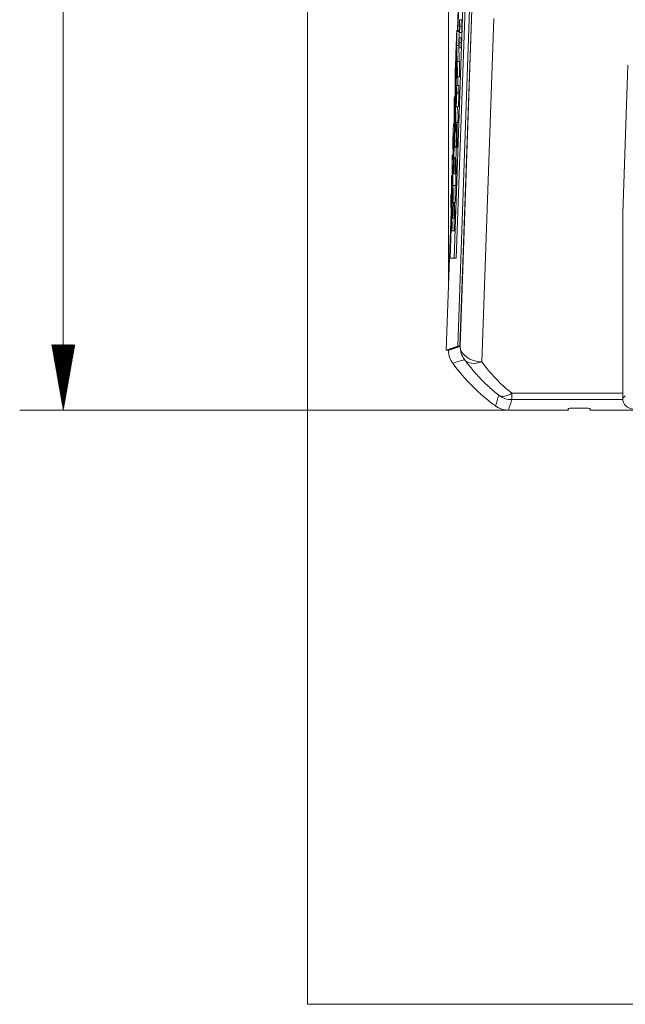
# Model space of a CAD drawing. Header units: millimetres. Extents: x 4 to 836, y 5 to 589.
# Tile 66 of 88: x 642 to 670, y 246 to 291. Entities that reach past the tile are written whole.
import ezdxf

# ---------------------------------------------------------------- set-up
doc = ezdxf.new("R2010")
doc.units = ezdxf.units.MM
doc.layers.add('1', color=7, linetype='Continuous', true_color=0xffffff)

msp = doc.modelspace()

# ---------------------------------------------------------------- hatches: boundary and pattern name
at = {"layer": '1', "linetype": 'Continuous', "lineweight": 13}
h = msp.add_hatch(dxfattribs=at)
h.set_pattern_fill('ANSI31', color=27, scale=0.0062, style=0)
h.paths.add_polyline_path([(644.389, 273.257), (643.86, 276.257), (644.918, 276.257)], flags=0)

# ---------------------------------------------------------------- linework, layer by layer
at = {"layer": '1', "color": 251, "linetype": 'Continuous', "lineweight": 18}
for q in [(655.599, 367.734), (722.553, 245.952)]:
    msp.add_line((655.599, 245.952), q, dxfattribs=at)
at = {"layer": '1', "color": 27, "linetype": 'Continuous', "lineweight": 13}
for p, q in [((644.389, 328.257), (644.389, 273.257)), ((670.076, 273.801), (670.192, 273.918))]:
    msp.add_line(p, q, dxfattribs=at)
at = {"layer": '1', "color": 252, "linetype": 'Continuous', "lineweight": 18}
for p, q in [((662.076, 278.872), (662.076, 314.944)), ((667.576, 273.307), (667.576, 273.333)), ((667.576, 273.257), (667.576, 273.307)), ((667.876, 273.344), (668.276, 273.344)), ((668.576, 273.333), (668.576, 273.307)), ((668.576, 273.307), (668.576, 273.257)), ((667.576, 273.257), (664.827, 273.257)), ((671.365, 273.257), (668.576, 273.257))]:
    msp.add_line(p, q, dxfattribs=at)
at = {"layer": '1', "color": 7, "linetype": 'Continuous', "lineweight": 18}
for p, q in [((662.938, 297.563), (662.333, 280.237)), ((663.038, 297.563), (662.433, 280.237)), ((662.51, 290.678), (662.574, 292.523)), ((662.41, 287.814), (662.456, 289.139)), ((662.146, 280.237), (662.209, 282.064)), ((662.333, 280.237), (662.146, 280.237)), ((662.433, 280.237), (662.333, 280.237))]:
    msp.add_line(p, q, dxfattribs=at)
at = {"layer": '1', "color": 18, "linetype": 'Continuous', "lineweight": 18}
for p, q in [((662.489, 290.706), (662.553, 292.523)), ((663.041, 291.691), (662.5, 276.191)), ((663.141, 291.691), (662.6, 276.191)), ((662.4, 288.137), (662.439, 289.277)), ((662.383, 287.658), (662.384, 287.677)), ((662.34, 286.433), (662.342, 286.48)), ((661.976, 276.007), (662.199, 282.373)), ((662.5, 276.191), (661.976, 276.007)), ((662.6, 276.191), (662.076, 276.007)), ((662.5, 276.191), (662.6, 276.191)), ((661.976, 276.007), (662.076, 276.007))]:
    msp.add_line(p, q, dxfattribs=at)
at = {"layer": '1', "color": 252, "linetype": 'Continuous', "lineweight": 13}
for p, q in [((662.609, 276.184), (663.15, 291.671)), ((664.159, 291.257), (663.608, 275.477)), ((664.987, 273.739), (664.987, 274.031)), ((664.987, 274.031), (670.077, 274.031)), ((670.08, 273.739), (664.987, 273.739))]:
    msp.add_line(p, q, dxfattribs=at)
at = {"layer": '1', "color": 163, "linetype": 'Continuous', "lineweight": 18}
for p, q in [((662.685, 291.19), (662.585, 291.19)), ((662.685, 290.619), (662.585, 290.619)), ((662.695, 290.904), (662.595, 290.904)), ((662.658, 290.364), (662.558, 290.364)), ((662.666, 290.132), (662.566, 290.132)), ((662.658, 289.9), (662.558, 289.9))]:
    msp.add_line(p, q, dxfattribs=at)
at = {"layer": '1', "color": 5, "linetype": 'Continuous', "lineweight": 18}
for p, q in [((662.567, 290.706), (662.442, 290.706)), ((662.448, 290.009), (662.548, 290.009)), ((662.408, 289.277), (662.533, 289.277)), ((662.465, 288.567), (662.59, 288.567)), ((662.559, 288.182), (662.434, 288.182)), ((662.349, 286.98), (662.371, 286.98)), ((662.408, 287.2), (662.533, 287.2)), ((662.361, 286.433), (662.301, 286.433)), ((662.392, 286.471), (662.517, 286.471)), ((662.367, 286.075), (662.467, 286.075)), ((662.353, 285.34), (662.478, 285.34)), ((662.317, 284.847), (662.417, 284.847)), ((662.254, 284.053), (662.211, 284.053)), ((662.31, 284.117), (662.435, 284.117)), ((662.291, 283.578), (662.416, 283.578)), ((662.262, 282.797), (662.387, 282.797)), ((662.239, 282.072), (662.364, 282.072)), ((662.219, 281.492), (662.344, 281.492))]:
    msp.add_line(p, q, dxfattribs=at)
at = {"layer": '1', "color": 5, "linetype": 'Continuous', "lineweight": 13}
for p, q in [((662.458, 290.656), (662.558, 290.656)), ((662.453, 287.841), (662.553, 287.841))]:
    msp.add_line(p, q, dxfattribs=at)
at = {"layer": '1', "color": 27, "linetype": 'Continuous', "lineweight": 18}
for q in [(670.314, 289.103), (670.076, 273.801)]:
    msp.add_line((670.076, 282.296), q, dxfattribs=at)
at = {"layer": '1', "color": 152, "linetype": 'Continuous', "lineweight": 13}
msp.add_line((666.076, 273.257), (642.389, 273.257), dxfattribs=at)
at = {"layer": '1', "color": 252, "linetype": 'Continuous', "lineweight": 18}
for centre, radius, start, end in [((663.076, 276.008), 1, 180, 200.8694), ((669.576, 280.757), 9.05, 216.1507, 233.8493), ((664.827, 274.257), 1, 233.8479, 254.7178), ((667.776, 273.257), 0.2, 156.3328, 180), ((667.776, 273.307), 0.2, 171.5091, 180), ((668.376, 273.257), 0.2, 0, 23.6672), ((668.376, 273.307), 0.2, 360, 8.4909)]:
    msp.add_arc(centre, radius, start, end, dxfattribs=at)
at = {"layer": '1', "color": 252, "linetype": 'Continuous', "lineweight": 13}
for centre, major_axis, ratio, start_param, end_param in [((663.608, 276.184), (-0.321, 0.947), 0.999321, 1.244146, 1.897446), ((663.608, 276.184), (-0.999, 0.035), 0.706891, 0.04936, 1.595477), ((663.608, 276.184), (-0.811, -0.585), 0.629764, 0.044943, 1.144003), ((669.576, 279.792), (0, -7.367), 0.99939, 5.338076, 5.610261), ((664.987, 274.738), (-0.624, -0.782), 0.529088, 0.041139, 0.985042), ((664.987, 274.738), (-0.947, 0.32), 0.999321, 1.245279, 1.896314)]:
    msp.add_ellipse(centre, major_axis=major_axis, ratio=ratio, start_param=start_param, end_param=end_param, dxfattribs=at)
at = {"layer": '1', "color": 27, "linetype": 'Continuous', "lineweight": 18}
msp.add_ellipse((670.577, 273.802), major_axis=(0.354, 0.354), ratio=0.998783, start_param=2.356803, end_param=3.926382, dxfattribs=at)
at = {"layer": '1', "color": 252, "linetype": 'Continuous', "lineweight": 18}
for centre, start_param, end_param in [((667.876, 273.333), 4.712389, 6.283185), ((668.276, 273.333), 3.141593, 4.712389)]:
    msp.add_ellipse(centre, major_axis=(-0.3, 0), ratio=0.034921, start_param=start_param, end_param=end_param, dxfattribs=at)
at = {"layer": '1', "color": 163, "linetype": 'Continuous', "lineweight": 18}
for points in [[(662.575, 290.904), (662.578, 290.999), (662.582, 291.094), (662.585, 291.19)], [(662.585, 291.19), (662.588, 291.094), (662.592, 290.999), (662.595, 290.904)], [(662.685, 291.19), (662.688, 291.094), (662.691, 290.999), (662.695, 290.904)], [(662.585, 290.619), (662.582, 290.714), (662.578, 290.809), (662.575, 290.904)], [(662.595, 290.904), (662.592, 290.809), (662.588, 290.714), (662.585, 290.619)], [(662.695, 290.904), (662.691, 290.809), (662.688, 290.714), (662.685, 290.619)], [(662.55, 290.132), (662.553, 290.209), (662.555, 290.286), (662.558, 290.364)], [(662.558, 289.9), (662.555, 289.977), (662.553, 290.054), (662.55, 290.132)], [(662.558, 290.364), (662.561, 290.286), (662.563, 290.209), (662.566, 290.132)], [(662.566, 290.132), (662.563, 290.054), (662.561, 289.977), (662.558, 289.9)], [(662.658, 290.364), (662.661, 290.286), (662.663, 290.209), (662.666, 290.132)], [(662.666, 290.132), (662.663, 290.054), (662.661, 289.977), (662.658, 289.9)]]:
    msp.add_open_spline(points, degree=3, dxfattribs=at)
at = {"layer": '1', "color": 5, "linetype": 'Continuous', "lineweight": 18}
for points, knots in [([(662.418, 289.295), (662.418, 289.303), (662.418, 289.314), (662.417, 289.327), (662.416, 289.352), (662.415, 289.378), (662.414, 289.404), (662.412, 289.47), (662.412, 289.544), (662.414, 289.611), (662.427, 289.959), (662.439, 290.308), (662.451, 290.656), (662.453, 290.723), (662.456, 290.722), (662.458, 290.656)], [0, 0, 0, 0, 0.02197, 0.02197, 0.02197, 0.073879, 0.073879, 0.073879, 0.185821, 0.185821, 0.185821, 0.88822, 0.88822, 0.88822, 1, 1, 1, 1]), ([(662.458, 290.656), (662.459, 290.63), (662.46, 290.604), (662.461, 290.579), (662.463, 290.513), (662.463, 290.438), (662.461, 290.372), (662.457, 290.251), (662.452, 290.13), (662.448, 290.009)], [0, 0, 0, 0, 0.127562, 0.127562, 0.127562, 0.401794, 0.401794, 0.401794, 1, 1, 1, 1]), ([(662.558, 290.656), (662.559, 290.63), (662.56, 290.604), (662.561, 290.579), (662.563, 290.513), (662.563, 290.438), (662.561, 290.372), (662.561, 290.366), (662.56, 290.36), (662.56, 290.354)], [0, 0, 0, 0, 0.29573, 0.29573, 0.29573, 0.931492, 0.931492, 0.931492, 1, 1, 1, 1]), ([(662.437, 289.689), (662.433, 289.568), (662.429, 289.447), (662.424, 289.327), (662.423, 289.294), (662.422, 289.277), (662.421, 289.277)], [0, 0, 0, 0, 0.814885, 0.814885, 0.814885, 1, 1, 1, 1]), ([(662.448, 290.009), (662.461, 289.652), (662.473, 289.294), (662.486, 288.937), (662.488, 288.87), (662.488, 288.796), (662.486, 288.73), (662.484, 288.693), (662.483, 288.655), (662.482, 288.617), (662.479, 288.551), (662.477, 288.551), (662.474, 288.617), (662.462, 288.974), (662.449, 289.332), (662.437, 289.689)], [0, 0, 0, 0, 0.413825, 0.413825, 0.413825, 0.478125, 0.478125, 0.478125, 0.521836, 0.521836, 0.521836, 0.586136, 0.586136, 0.586136, 1, 1, 1, 1]), ([(662.548, 290.009), (662.561, 289.652), (662.573, 289.294), (662.585, 288.937), (662.588, 288.87), (662.588, 288.796), (662.585, 288.73), (662.584, 288.693), (662.583, 288.655), (662.582, 288.617), (662.58, 288.583), (662.579, 288.567), (662.578, 288.567)], [0, 0, 0, 0, 0.74611, 0.74611, 0.74611, 0.862042, 0.862042, 0.862042, 0.94085, 0.94085, 0.94085, 1, 1, 1, 1]), ([(662.453, 287.841), (662.437, 287.097), (662.414, 286.992), (662.374, 288.148), (662.378, 288.821), (662.404, 289.275)], [0, 0, 0, 0, 0.498009, 0.498009, 1, 1, 1, 1]), ([(662.404, 289.275), (662.407, 289.32), (662.409, 289.308), (662.411, 289.247), (662.412, 289.222), (662.413, 289.197), (662.414, 289.172), (662.416, 289.099), (662.416, 289.024), (662.413, 288.964), (662.393, 288.592), (662.393, 288.281), (662.409, 287.799), (662.413, 287.725), (662.416, 287.684)], [0, 0, 0, 0, 0.098918, 0.098918, 0.098918, 0.145674, 0.145674, 0.145674, 0.255997, 0.255997, 0.255997, 0.838896, 0.838896, 1, 1, 1, 1]), ([(662.422, 287.646), (662.429, 287.647), (662.436, 287.791), (662.443, 288.105), (662.445, 288.195), (662.447, 288.208), (662.45, 288.135), (662.451, 288.11), (662.452, 288.084), (662.453, 288.059), (662.455, 287.999), (662.455, 287.926), (662.453, 287.841)], [0, 0, 0, 0, 0.552338, 0.552338, 0.552338, 0.740486, 0.740486, 0.740486, 0.820178, 0.820178, 0.820178, 1, 1, 1, 1]), ([(662.546, 288.182), (662.548, 288.183), (662.549, 288.168), (662.55, 288.135), (662.551, 288.11), (662.552, 288.084), (662.553, 288.059), (662.555, 287.999), (662.555, 287.926), (662.553, 287.841)], [0, 0, 0, 0, 0.247308, 0.247308, 0.247308, 0.478446, 0.478446, 0.478446, 1, 1, 1, 1]), ([(662.367, 286.075), (662.369, 285.952), (662.372, 285.83), (662.374, 285.707), (662.375, 285.632), (662.375, 285.564), (662.373, 285.504), (662.372, 285.465), (662.37, 285.427), (662.369, 285.388), (662.366, 285.314), (662.364, 285.326), (662.362, 285.418), (662.354, 285.848), (662.346, 286.278), (662.338, 286.707), (662.331, 287.068), (662.331, 287.271), (662.34, 287.53), (662.342, 287.561), (662.343, 287.587)], [0, 0, 0, 0, 0.119626, 0.119626, 0.119626, 0.182884, 0.182884, 0.182884, 0.229166, 0.229166, 0.229166, 0.300105, 0.300105, 0.300105, 0.714747, 0.714747, 0.714747, 0.960367, 0.960367, 1, 1, 1, 1]), ([(662.367, 287.538), (662.382, 287.307), (662.397, 287.076), (662.412, 286.845), (662.415, 286.795), (662.415, 286.715), (662.413, 286.641), (662.411, 286.602), (662.41, 286.563), (662.409, 286.524), (662.406, 286.464), (662.404, 286.455), (662.401, 286.497)], [0, 0, 0, 0, 0.696265, 0.696265, 0.696265, 0.815256, 0.815256, 0.815256, 0.894008, 0.894008, 0.894008, 1, 1, 1, 1]), ([(662.357, 287.212), (662.353, 287.281), (662.351, 287.282), (662.347, 287.166), (662.347, 287.108), (662.349, 286.98)], [0, 0, 0, 0, 0.499807, 0.499807, 1, 1, 1, 1]), ([(662.489, 287.2), (662.496, 287.081), (662.504, 286.963), (662.512, 286.845), (662.515, 286.795), (662.515, 286.715), (662.513, 286.641), (662.511, 286.602), (662.51, 286.563), (662.509, 286.524), (662.507, 286.489), (662.506, 286.472), (662.505, 286.471)], [0, 0, 0, 0, 0.578771, 0.578771, 0.578771, 0.772087, 0.772087, 0.772087, 0.900029, 0.900029, 0.900029, 1, 1, 1, 1]), ([(662.319, 284.167), (662.307, 284.512), (662.295, 284.856), (662.283, 285.201), (662.275, 285.434), (662.275, 285.63), (662.284, 285.871), (662.286, 285.922), (662.287, 285.973), (662.289, 286.024), (662.298, 286.279), (662.306, 286.43), (662.313, 286.433)], [0, 0, 0, 0, 0.449391, 0.449391, 0.449391, 0.688881, 0.688881, 0.688881, 0.755262, 0.755262, 0.755262, 1, 1, 1, 1]), ([(662.391, 286.083), (662.406, 286.472), (662.417, 286.574), (662.444, 285.799), (662.439, 285.468), (662.424, 285.031), (662.422, 284.97), (662.42, 284.909), (662.417, 284.847)], [0, 0, 0, 0, 0.444218, 0.444218, 0.910911, 0.910911, 0.910911, 1, 1, 1, 1]), ([(662.308, 285.975), (662.306, 285.947), (662.303, 285.887), (662.3, 285.795), (662.298, 285.753), (662.297, 285.71), (662.295, 285.668), (662.293, 285.59), (662.293, 285.536), (662.296, 285.469), (662.3, 285.351), (662.304, 285.233), (662.308, 285.115)], [0, 0, 0, 0, 0.218176, 0.218176, 0.218176, 0.371808, 0.371808, 0.371808, 0.571704, 0.571704, 0.571704, 1, 1, 1, 1]), ([(662.467, 286.075), (662.469, 285.952), (662.471, 285.83), (662.474, 285.707), (662.475, 285.632), (662.475, 285.564), (662.473, 285.504), (662.472, 285.465), (662.47, 285.427), (662.469, 285.388), (662.468, 285.355), (662.467, 285.339), (662.465, 285.34)], [0, 0, 0, 0, 0.458437, 0.458437, 0.458437, 0.700858, 0.700858, 0.700858, 0.878221, 0.878221, 0.878221, 1, 1, 1, 1]), ([(662.308, 285.115), (662.311, 285.188), (662.313, 285.261), (662.316, 285.334), (662.324, 285.566), (662.325, 285.705), (662.319, 285.881)], [0, 0, 0, 0, 0.324315, 0.324315, 0.324315, 1, 1, 1, 1]), ([(662.333, 285.34), (662.331, 285.242), (662.328, 285.14), (662.324, 285.031), (662.322, 284.97), (662.32, 284.909), (662.317, 284.847)], [0, 0, 0, 0, 0.56577, 0.56577, 0.56577, 1, 1, 1, 1]), ([(662.249, 284.292), (662.242, 284.554), (662.242, 284.716), (662.25, 284.944), (662.252, 284.978), (662.253, 285.001)], [0, 0, 0, 0, 0.801884, 0.801884, 1, 1, 1, 1]), ([(662.317, 284.847), (662.322, 284.726), (662.326, 284.605), (662.33, 284.484), (662.332, 284.417), (662.332, 284.343), (662.33, 284.277), (662.329, 284.24), (662.328, 284.203), (662.326, 284.167), (662.324, 284.1), (662.321, 284.1), (662.319, 284.167)], [0, 0, 0, 0, 0.450739, 0.450739, 0.450739, 0.657245, 0.657245, 0.657245, 0.793455, 0.793455, 0.793455, 1, 1, 1, 1]), ([(662.371, 284.853), (662.384, 284.549), (662.398, 284.246), (662.411, 283.944), (662.414, 283.883), (662.414, 283.807), (662.411, 283.737), (662.41, 283.701), (662.409, 283.665), (662.408, 283.63), (662.406, 283.595), (662.405, 283.578), (662.404, 283.578)], [0, 0, 0, 0, 0.737881, 0.737881, 0.737881, 0.860113, 0.860113, 0.860113, 0.937065, 0.937065, 0.937065, 1, 1, 1, 1]), ([(662.417, 284.847), (662.422, 284.726), (662.426, 284.605), (662.43, 284.484), (662.432, 284.417), (662.432, 284.343), (662.43, 284.277), (662.429, 284.24), (662.428, 284.203), (662.426, 284.167), (662.425, 284.135), (662.424, 284.118), (662.423, 284.117)], [0, 0, 0, 0, 0.50469, 0.50469, 0.50469, 0.735914, 0.735914, 0.735914, 0.888427, 0.888427, 0.888427, 1, 1, 1, 1]), ([(662.26, 284.474), (662.268, 284.108), (662.277, 283.743), (662.285, 283.377), (662.289, 283.213), (662.288, 283.078), (662.278, 282.78), (662.273, 282.755), (662.267, 282.864), (662.255, 283.108), (662.242, 283.351), (662.229, 283.595)], [0, 0, 0, 0, 0.361895, 0.361895, 0.361895, 0.500133, 0.500133, 0.638066, 0.638066, 0.638066, 1, 1, 1, 1]), ([(662.262, 284.521), (662.261, 284.534), (662.26, 284.534), (662.259, 284.505), (662.259, 284.49), (662.26, 284.474)], [0, 0, 0, 0, 0.510903, 0.510903, 1, 1, 1, 1]), ([(662.248, 282.132), (662.237, 282.528), (662.226, 282.924), (662.215, 283.318), (662.208, 283.564), (662.208, 283.735), (662.221, 284.102), (662.226, 284.096), (662.236, 283.915)], [0, 0, 0, 0, 0.527315, 0.527315, 0.527315, 0.763174, 0.763174, 1, 1, 1, 1]), ([(662.236, 283.915), (662.246, 283.709), (662.257, 283.502), (662.268, 283.295), (662.269, 283.267), (662.27, 283.268), (662.271, 283.282)], [0, 0, 0, 0, 0.927557, 0.927557, 0.927557, 1, 1, 1, 1]), ([(662.229, 283.595), (662.229, 283.607), (662.228, 283.608), (662.227, 283.579), (662.227, 283.563), (662.228, 283.545)], [0, 0, 0, 0, 0.486654, 0.486654, 1, 1, 1, 1]), ([(662.228, 283.545), (662.238, 283.175), (662.249, 282.805), (662.259, 282.434), (662.261, 282.362), (662.261, 282.293), (662.259, 282.229), (662.257, 282.193), (662.256, 282.157), (662.255, 282.121), (662.253, 282.051), (662.25, 282.056), (662.248, 282.132)], [0, 0, 0, 0, 0.696183, 0.696183, 0.696183, 0.808446, 0.808446, 0.808446, 0.882625, 0.882625, 0.882625, 1, 1, 1, 1]), ([(662.381, 283.579), (662.382, 283.512), (662.384, 283.444), (662.385, 283.377), (662.389, 283.213), (662.388, 283.078), (662.38, 282.843), (662.377, 282.798), (662.374, 282.797)], [0, 0, 0, 0, 0.233305, 0.233305, 0.233305, 0.71861, 0.71861, 1, 1, 1, 1]), ([(662.228, 281.542), (662.213, 281.96), (662.198, 282.377), (662.184, 282.795), (662.181, 282.861), (662.181, 282.936), (662.184, 283.002), (662.185, 283.039), (662.186, 283.077), (662.188, 283.115), (662.189, 283.148), (662.19, 283.165), (662.191, 283.165)], [0, 0, 0, 0, 0.775375, 0.775375, 0.775375, 0.878537, 0.878537, 0.878537, 0.948503, 0.948503, 0.948503, 1, 1, 1, 1]), ([(662.195, 283.115), (662.21, 282.697), (662.224, 282.28), (662.239, 281.862), (662.241, 281.796), (662.241, 281.722), (662.239, 281.655), (662.237, 281.617), (662.236, 281.58), (662.235, 281.542), (662.232, 281.476), (662.23, 281.476), (662.228, 281.542)], [0, 0, 0, 0, 0.737359, 0.737359, 0.737359, 0.835462, 0.835462, 0.835462, 0.901998, 0.901998, 0.901998, 1, 1, 1, 1]), ([(662.306, 282.797), (662.317, 282.485), (662.328, 282.174), (662.339, 281.862), (662.341, 281.796), (662.341, 281.722), (662.339, 281.655), (662.337, 281.617), (662.336, 281.58), (662.335, 281.542), (662.334, 281.509), (662.332, 281.492), (662.331, 281.492)], [0, 0, 0, 0, 0.720393, 0.720393, 0.720393, 0.84886, 0.84886, 0.84886, 0.93599, 0.93599, 0.93599, 1, 1, 1, 1]), ([(662.349, 282.797), (662.352, 282.676), (662.356, 282.555), (662.359, 282.434), (662.361, 282.362), (662.361, 282.293), (662.359, 282.229), (662.357, 282.193), (662.356, 282.157), (662.355, 282.121), (662.354, 282.088), (662.353, 282.072), (662.351, 282.072)], [0, 0, 0, 0, 0.484311, 0.484311, 0.484311, 0.723734, 0.723734, 0.723734, 0.881935, 0.881935, 0.881935, 1, 1, 1, 1])]:
    msp.add_open_spline(points, degree=3, knots=knots, dxfattribs=at)
for points in [[(662.554, 290.706), (662.556, 290.707), (662.557, 290.69), (662.558, 290.656)], [(662.551, 290.096), (662.55, 290.067), (662.549, 290.038), (662.548, 290.009)], [(662.499, 288.575), (662.496, 288.444), (662.496, 288.315), (662.498, 288.181)], [(662.553, 287.841), (662.544, 287.417), (662.533, 287.201), (662.521, 287.2)], [(662.352, 287.677), (662.356, 287.677), (662.361, 287.631), (662.367, 287.538)], [(662.349, 286.98), (662.353, 286.791), (662.356, 286.602), (662.36, 286.413)], [(662.377, 286.893), (662.37, 286.999), (662.364, 287.106), (662.357, 287.212)], [(662.36, 286.413), (662.366, 286.573), (662.371, 286.733), (662.377, 286.893)], [(662.389, 286.703), (662.381, 286.494), (662.374, 286.284), (662.367, 286.075)], [(662.401, 286.497), (662.397, 286.565), (662.393, 286.634), (662.389, 286.703)], [(662.48, 286.471), (662.476, 286.339), (662.471, 286.207), (662.467, 286.075)], [(662.319, 285.881), (662.316, 285.956), (662.314, 285.994), (662.311, 285.994)], [(662.27, 283.362), (662.263, 283.672), (662.256, 283.982), (662.249, 284.292)], [(662.279, 284.12), (662.273, 284.254), (662.267, 284.387), (662.262, 284.521)], [(662.271, 283.282), (662.271, 283.297), (662.271, 283.322), (662.27, 283.362)]]:
    msp.add_open_spline(points, degree=3, dxfattribs=at)
at = {"layer": '1', "color": 252, "linetype": 'Continuous', "lineweight": 13}
for points in [[(662.076, 276.007), (662.254, 276.065), (662.431, 276.124), (662.609, 276.184)], [(662.815, 275.577), (662.633, 275.523), (662.45, 275.47), (662.269, 275.418)], [(664.238, 273.449), (664.285, 273.613), (664.333, 273.778), (664.381, 273.943)], [(664.987, 273.739), (664.933, 273.578), (664.88, 273.417), (664.827, 273.257)]]:
    msp.add_open_spline(points, degree=3, dxfattribs=at)
at = {"layer": '1', "color": 252, "linetype": 'Continuous', "lineweight": 18}
for points in [[(662.269, 275.418), (662.237, 275.461), (662.183, 275.55), (662.142, 275.647), (662.109, 275.748), (662.085, 275.85), (662.076, 275.954), (662.076, 276.007)], [(664.827, 273.257), (664.774, 273.257), (664.67, 273.265), (664.567, 273.289), (664.467, 273.322), (664.37, 273.363), (664.28, 273.418), (664.238, 273.449)]]:
    msp.add_open_spline(points, degree=3, knots=[0, 0, 0, 0, 0.25, 0.5, 0.5, 0.75, 1, 1, 1, 1], dxfattribs=at)
at = {"layer": '1', "color": 252, "linetype": 'Continuous', "lineweight": 13}
msp.add_open_spline([(664.381, 273.943), (664.227, 274.066), (664.079, 274.192), (663.795, 274.451), (663.659, 274.585), (663.398, 274.858), (663.274, 274.997), (663.036, 275.283), (662.922, 275.429), (662.815, 275.577)], degree=3, knots=[0, 0, 0, 0, 0.25, 0.25, 0.5, 0.5, 0.75, 0.75, 1, 1, 1, 1], dxfattribs=at)

doc.saveas('drawing.dxf')
